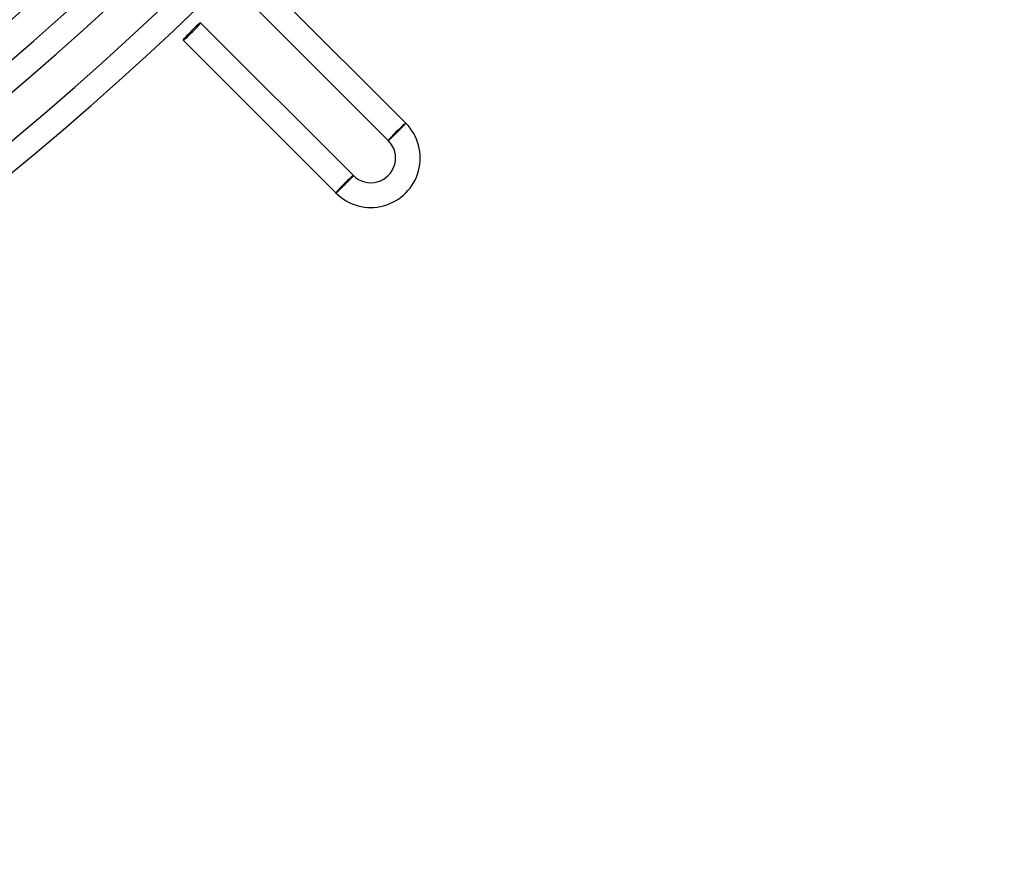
# Model space of a CAD drawing. Header units: millimetres. Extents: x -535 to 535, y -535 to 535.
# Tile 50 of 106: x 312 to 471, y -490 to -354. Entities that reach past the tile are written whole.
import ezdxf

# ---------------------------------------------------------------- set-up
doc = ezdxf.new("R2010")
doc.units = ezdxf.units.MM
doc.layers.add('HIDDEN', color=7, linetype='Continuous')
doc.layers.add('THICK', color=7, linetype='Continuous')

msp = doc.modelspace()

# ---------------------------------------------------------------- linework, layer by layer
at = {"layer": 'HIDDEN'}
for p, q in [((373.99, -371.3), (371.3, -373.99)), ((374.06, -371.23), (373.99, -371.3)), ((371.3, -373.99), (371.23, -374.06)), ((362.82, -382.47), (365.5, -379.79)), ((365.5, -379.79), (365.57, -379.72)), ((362.75, -382.54), (362.82, -382.47))]:
    msp.add_line(p, q, dxfattribs=at)
for centre, major_axis, ratio, start_param, end_param in [((372.65, -372.65), (1.34, 1.34), 0.051215, 0, 3.141593), ((372.65, -372.65), (-1.41, -1.41), 0.051215, -3.141593, -1.570796), ((372.65, -372.65), (-1.41, -1.41), 0.051215, -1.570796, 0), ((364.16, -381.13), (-1.41, -1.41), 0.05705, -1.570796, 0), ((364.16, -381.13), (-1.34, -1.34), 0.05705, -3.141593, 0), ((364.16, -381.13), (-1.41, -1.41), 0.05705, -3.141593, -1.570796)]:
    msp.add_ellipse(centre, major_axis=major_axis, ratio=ratio, start_param=start_param, end_param=end_param, dxfattribs=at)
at = {"layer": 'THICK'}
for p, q in [((374.06, -371.23), (347.89, -345.06)), ((371.23, -374.06), (345.06, -347.89)), ((365.57, -379.72), (340.83, -354.97)), ((362.75, -382.54), (338, -357.8)), ((373.72, -371.63), (373.76, -371.58)), ((373.76, -371.58), (373.8, -371.54)), ((373.8, -371.54), (373.83, -371.5)), ((373.83, -371.5), (373.87, -371.46)), ((373.87, -371.46), (373.9, -371.43)), ((373.9, -371.43), (373.93, -371.4)), ((373.93, -371.4), (373.95, -371.37)), ((373.95, -371.37), (373.98, -371.34)), ((373.98, -371.34), (374, -371.32)), ((374, -371.32), (374.02, -371.3)), ((374.02, -371.3), (374.03, -371.28)), ((374.03, -371.28), (374.04, -371.26)), ((374.04, -371.26), (374.05, -371.25)), ((374.05, -371.25), (374.06, -371.24)), ((374.06, -371.24), (374.06, -371.23)), ((374.06, -371.23), (374.06, -371.23)), ((372.15, -373.2), (372.22, -373.14)), ((372.22, -373.14), (372.28, -373.08)), ((372.28, -373.08), (372.35, -373.01)), ((372.35, -373.01), (372.41, -372.95)), ((372.41, -372.95), (372.48, -372.88)), ((372.48, -372.88), (372.55, -372.82)), ((372.55, -372.82), (372.61, -372.75)), ((372.61, -372.75), (372.68, -372.68)), ((372.68, -372.68), (372.75, -372.62)), ((372.75, -372.62), (372.81, -372.55)), ((372.81, -372.55), (372.88, -372.49)), ((372.88, -372.49), (372.94, -372.42)), ((372.94, -372.42), (373.01, -372.36)), ((373.01, -372.36), (373.07, -372.29)), ((373.07, -372.29), (373.13, -372.23)), ((373.13, -372.23), (373.19, -372.17)), ((373.19, -372.17), (373.25, -372.11)), ((373.25, -372.11), (373.31, -372.05)), ((373.31, -372.05), (373.37, -371.99)), ((373.37, -371.99), (373.42, -371.93)), ((373.42, -371.93), (373.48, -371.88)), ((373.48, -371.88), (373.53, -371.82)), ((373.53, -371.82), (373.58, -371.77)), ((373.58, -371.77), (373.63, -371.72)), ((373.63, -371.72), (373.67, -371.67)), ((373.67, -371.67), (373.72, -371.63)), ((371.23, -374.06), (371.23, -374.06)), ((371.23, -374.06), (371.24, -374.06)), ((371.24, -374.06), (371.25, -374.05)), ((371.25, -374.05), (371.26, -374.04)), ((371.26, -374.04), (371.28, -374.03)), ((371.28, -374.03), (371.3, -374.01)), ((371.3, -374.01), (371.32, -373.99)), ((371.32, -373.99), (371.34, -373.97)), ((371.34, -373.97), (371.37, -373.95)), ((371.37, -373.95), (371.4, -373.92)), ((371.4, -373.92), (371.44, -373.89)), ((371.44, -373.89), (371.47, -373.85)), ((371.47, -373.85), (371.51, -373.82)), ((371.51, -373.82), (371.55, -373.78)), ((371.55, -373.78), (371.6, -373.74)), ((371.6, -373.74), (371.64, -373.69)), ((371.64, -373.69), (371.69, -373.65)), ((371.69, -373.65), (371.74, -373.6)), ((371.74, -373.6), (371.8, -373.55)), ((371.8, -373.55), (371.85, -373.49)), ((371.85, -373.49), (371.91, -373.44)), ((371.91, -373.44), (371.97, -373.38)), ((371.97, -373.38), (372.03, -373.32)), ((372.03, -373.32), (372.09, -373.26)), ((372.09, -373.26), (372.15, -373.2)), ((364.27, -381.11), (364.2, -381.17)), ((364.33, -381.04), (364.27, -381.11)), ((364.4, -380.97), (364.33, -381.04)), ((364.46, -380.91), (364.4, -380.97)), ((364.52, -380.85), (364.46, -380.91)), ((364.58, -380.78), (364.52, -380.85)), ((364.65, -380.72), (364.58, -380.78)), ((364.71, -380.66), (364.65, -380.72)), ((364.77, -380.6), (364.71, -380.66)), ((364.82, -380.53), (364.77, -380.6)), ((364.88, -380.48), (364.82, -380.53)), ((364.94, -380.42), (364.88, -380.48)), ((364.99, -380.36), (364.94, -380.42)), ((365.04, -380.31), (364.99, -380.36)), ((365.09, -380.26), (365.04, -380.31)), ((365.14, -380.21), (365.09, -380.26)), ((365.19, -380.16), (365.14, -380.21)), ((365.23, -380.11), (365.19, -380.16)), ((365.27, -380.07), (365.23, -380.11)), ((365.31, -380.02), (365.27, -380.07)), ((365.35, -379.98), (365.31, -380.02)), ((365.38, -379.95), (365.35, -379.98)), ((365.41, -379.91), (365.38, -379.95)), ((365.44, -379.88), (365.41, -379.91)), ((365.47, -379.85), (365.44, -379.88)), ((365.49, -379.83), (365.47, -379.85)), ((365.51, -379.8), (365.49, -379.83)), ((365.53, -379.78), (365.51, -379.8)), ((365.54, -379.76), (365.53, -379.78)), ((365.56, -379.75), (365.54, -379.76)), ((365.57, -379.73), (365.56, -379.75)), ((365.57, -379.72), (365.57, -379.72)), ((365.57, -379.72), (365.57, -379.73)), ((365.57, -379.73), (365.57, -379.73)), ((362.76, -382.54), (362.75, -382.55)), ((362.75, -382.55), (362.75, -382.54)), ((362.77, -382.54), (362.76, -382.54)), ((362.78, -382.53), (362.77, -382.54)), ((362.8, -382.52), (362.78, -382.53)), ((362.82, -382.5), (362.8, -382.52)), ((362.84, -382.48), (362.82, -382.5)), ((362.86, -382.46), (362.84, -382.48)), ((362.89, -382.43), (362.86, -382.46)), ((362.92, -382.41), (362.89, -382.43)), ((362.96, -382.38), (362.92, -382.41)), ((362.99, -382.34), (362.96, -382.38)), ((363.03, -382.31), (362.99, -382.34)), ((363.07, -382.27), (363.03, -382.31)), ((363.12, -382.23), (363.07, -382.27)), ((363.17, -382.18), (363.12, -382.23)), ((363.21, -382.14), (363.17, -382.18)), ((363.27, -382.09), (363.21, -382.14)), ((363.32, -382.04), (363.27, -382.09)), ((363.37, -381.98), (363.32, -382.04)), ((363.43, -381.93), (363.37, -381.98)), ((363.49, -381.87), (363.43, -381.93)), ((363.55, -381.82), (363.49, -381.87)), ((363.61, -381.76), (363.55, -381.82)), ((363.67, -381.69), (363.61, -381.76)), ((363.74, -381.63), (363.67, -381.69)), ((363.8, -381.57), (363.74, -381.63)), ((363.87, -381.5), (363.8, -381.57)), ((363.93, -381.44), (363.87, -381.5)), ((364, -381.37), (363.93, -381.44)), ((364.07, -381.31), (364, -381.37)), ((364.13, -381.24), (364.07, -381.31)), ((364.2, -381.17), (364.13, -381.24))]:
    msp.add_line(p, q, dxfattribs=at)
for centre, radius, start, end in [((0, 0), 471, 180, 0), ((0, 0), 462, 180, 0), ((0, 0), 453, 180, 0), ((0, 0), 444, 180, 0), ((0, 0), 435, 180, 0), ((0, 0), 426, 180, 0), ((0, 0), 417, 180, 0), ((0, 0), 408, 180, 0), ((0, 0), 399, 180, 0), ((0, 0), 390, 180, 0), ((0, 0), 381, 180, 0), ((0, 0), 372, 180, 0), ((0, 0), 363, 180, 0), ((0, 0), 449, 270.2552, 314.7448), ((0, 0), 458, 270.2502, 314.7498), ((0, 0), 467, 270.2454, 314.7546), ((0, 0), 476, 270.2407, 314.7593), ((0, 0), 480, 270.0587, 314.9413), ((0, 0), 486, 270.2358, 314.7642), ((0, 0), 490, 270.2336, 314.7665), ((368.4, -376.89), 8, 225, 45.0001), ((368.4, -376.89), 4, 225.0001, 45.0002)]:
    msp.add_arc(centre, radius, start, end, dxfattribs=at)
for start_param, end_param in [(0, 1.570796), (-1.570796, 0), (1.570796, 3.141593), (-3.141593, -1.570796)]:
    msp.add_ellipse((339.41, -356.38), major_axis=(1.41, 1.41), ratio=0.05705, start_param=start_param, end_param=end_param, dxfattribs=at)

doc.saveas('drawing.dxf')
